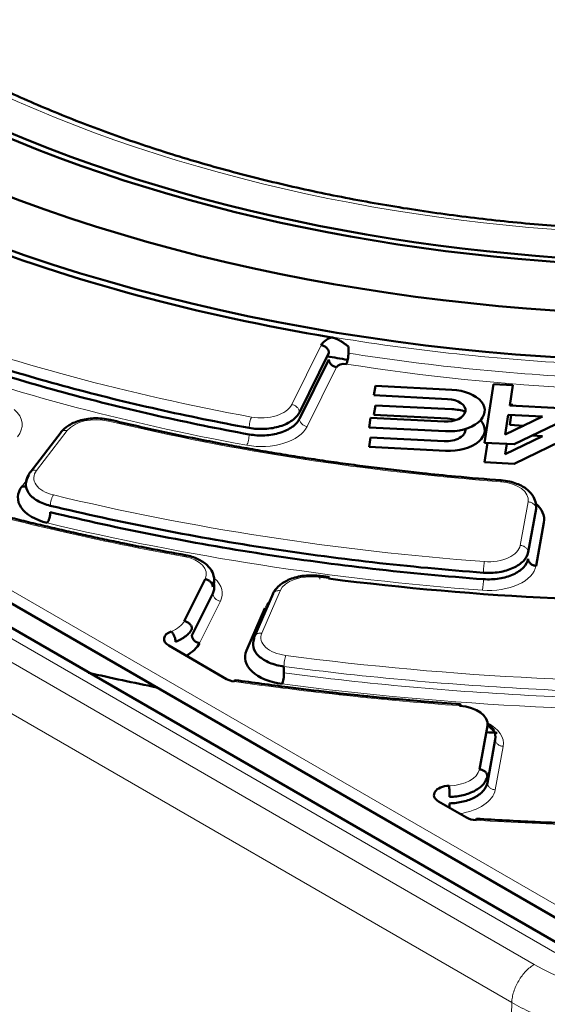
# Model space of a CAD drawing. Header units: millimetres. Extents: x 5 to 414, y 5 to 290.
# Tile 61 of 83: x 334.73 to 341.36, y 187.22 to 199.59. Entities that reach past the tile are written whole.
import ezdxf

# ---------------------------------------------------------------- set-up
doc = ezdxf.new("R2010")
doc.units = ezdxf.units.MM
doc.layers.add('1', color=7, linetype='Continuous', true_color=0xffffff)

msp = doc.modelspace()

# ---------------------------------------------------------------- linework, layer by layer
at = {"layer": '1', "color": 18, "linetype": 'Continuous', "lineweight": 13}
for p, q in [((313.52085, 204.00093), (341.45157, 187.87512)), ((313.26237, 203.85169), (341.19309, 187.72589)), ((312.9797, 203.37329), (340.91042, 187.24749)), ((338.1453, 194.7589), (338.51586, 195.50499)), ((338.33756, 194.48212), (338.70811, 195.22822)), ((335.32425, 194.43203), (334.93773, 193.93082)), ((334.82984, 193.82985), (334.75502, 193.73283)), ((341.01592, 192.99052), (341.11525, 193.53616)), ((332.91673, 193.40776), (341.94021, 188.19806)), ((337.99934, 192.42013), (337.76945, 191.88781)), ((336.98653, 191.7619), (337.24845, 192.28926)), ((340.70252, 189.91932), (340.80184, 190.4649)), ((340.8279, 184.47121), (340.91042, 187.24749))]:
    msp.add_line(p, q, dxfattribs=at)
at = {"layer": '1', "color": 18, "linetype": 'Continuous', "lineweight": 50}
for p, q in [((341.65209, 187.89463), (313.72033, 204.02104)), ((338.85709, 195.48696), (338.85709, 195.40532)), ((338.24143, 194.66134), (338.61198, 195.40743)), ((338.61198, 195.32578), (338.24143, 194.57969)), ((339.19585, 194.99401), (339.17788, 194.87542)), ((340.1561, 194.9455), (339.19585, 194.99401)), ((340.67885, 195.0147), (340.56743, 194.27945)), ((340.92269, 195.00238), (340.67885, 195.0147)), ((340.88406, 194.74742), (340.92269, 195.00238)), ((339.17788, 194.87542), (340.10219, 194.82873)), ((339.17788, 194.63047), (339.19585, 194.74906)), ((339.19585, 194.74906), (340.1561, 194.70056)), ((341.5183, 194.71538), (340.88406, 194.74742)), ((340.88585, 194.75929), (340.92269, 194.75743)), ((340.92269, 194.75743), (340.92089, 194.74555)), ((340.94044, 194.26061), (341.95879, 194.75395)), ((339.13476, 194.59081), (339.11678, 194.47222)), ((340.05906, 194.54412), (339.13476, 194.59081)), ((340.10219, 194.58378), (339.17788, 194.63047)), ((340.82857, 194.38124), (340.86609, 194.62883)), ((341.29493, 194.60717), (340.82857, 194.38124)), ((340.86609, 194.62883), (341.29493, 194.60717)), ((340.90292, 194.62697), (340.88406, 194.50247)), ((339.11678, 194.47222), (340.07704, 194.42372)), ((340.88406, 194.50247), (341.06043, 194.49356)), ((341.91872, 194.4896), (340.94044, 194.01566)), ((335.24506, 194.41145), (334.85599, 193.90693)), ((339.11678, 194.22727), (339.13476, 194.34586)), ((339.13476, 194.34586), (340.05906, 194.29917)), ((340.82857, 194.13629), (341.29493, 194.36222)), ((341.29493, 194.36222), (341.16384, 194.36884)), ((340.07704, 194.17877), (339.11678, 194.22727)), ((340.56743, 194.27945), (340.94044, 194.26061)), ((340.56743, 194.0345), (340.60427, 194.27759)), ((340.84812, 194.26527), (340.82857, 194.13629)), ((340.94044, 194.01566), (340.56743, 194.0345)), ((341.11537, 192.90283), (341.21471, 193.44848)), ((332.84602, 193.28529), (341.8695, 188.07558)), ((341.31416, 193.27914), (341.21483, 192.7335)), ((336.79428, 192.03867), (337.0562, 192.56604)), ((337.15233, 192.38682), (336.89041, 191.85946)), ((337.91015, 192.38418), (337.67657, 191.8433)), ((337.5754, 191.6708), (337.80528, 192.20312)), ((337.32653, 191.31084), (336.59823, 191.73132)), ((338.0471, 191.46875), (338.0471, 191.3871)), ((340.50361, 190.17634), (340.60293, 190.72192)), ((340.70239, 190.55259), (340.60307, 190.007)), ((340.34053, 189.5707), (339.99058, 189.77275))]:
    msp.add_line(p, q, dxfattribs=at)
for centre, major_axis, start_param, end_param in [((343.28371, 204.94219), (-16.70868, 0), 5.66713862, 8.6393798), ((343.28371, 205.05871), (-15.89931, 0), 5.74479487, 8.6393798), ((343.28371, 205.05871), (-14.75, 0), 0.78539816, 3.53021748), ((343.28371, 205.05871), (14.85, 0), 3.88109411, 5.2329607), ((343.28371, 204.89541), (-16.75, 0), 0.97885546, 1.29007257), ((338.80424, 195.45725), (0.3, 0), 2.13779631, 2.86233997), ((343.28371, 203.83397), (15.4, 0), 4.40279484, 4.41992634), ((338.80424, 195.2123), (-0.1, 0), 4.44493598, 6.00393263), ((340.11657, 194.68461), (-0.45361, 0), 1.48352986, 4.62512252), ((340.08062, 194.68643), (0.24742, 0), 4.62512252, 7.76671517), ((340.11657, 194.43966), (0.45361, 0), 1.08901455, 1.48352986), ((340.08062, 194.44148), (-0.24742, 0), 4.17170234, 4.62512252), ((340.08062, 194.44148), (-0.24742, 0), 1.48352986, 3.22014338), ((340.11657, 194.43966), (0.45361, 0), 4.62512252, 6.76979947), ((335.30315, 193.59194), (0.6, 0), 2.72271363, 4.31760868), ((340.71745, 193.31535), (0.6, 0), 6.17846555, 6.90049889), ((343.28371, 204.89541), (21.85, 0), 4.49675903, 4.75972835), ((336.73965, 191.81297), (0.2, 0), 2.15291245, 3.92699082), ((336.40978, 191.85738), (0.6, 0), 5.46256183, 6.00393263), ((338.15757, 191.587), (0.6, 0), 2.89724656, 4.48959628), ((343.28371, 202.60922), (20.9, 0), 4.33542032, 4.37911527), ((337.46795, 191.39249), (0.2, 0), 3.92699082, 4.46866548), ((340.20513, 190.74606), (-0.4, 0), 3.0368729, 4.58742493), ((343.28371, 202.60922), (20.9, 0), 4.58308843, 4.58973194), ((340.132, 189.8544), (0.2, 0), 1.61447615, 3.92699082), ((340.48196, 189.65235), (0.2, 0), 3.92699082, 4.60666464)]:
    msp.add_ellipse(centre, major_axis=major_axis, ratio=0.57735, start_param=start_param, end_param=end_param, dxfattribs=at)
at = {"layer": '1', "color": 18, "linetype": 'Continuous', "lineweight": 13}
for centre, major_axis, start_param, end_param in [((343.28371, 205.05871), (-14.15, 0), 6.01659172, 8.6393798), ((343.28371, 204.89541), (-18.7, 0), 1.00471019, 1.26421784), ((343.28371, 204.65046), (-18.9, 0), 1.00471019, 1.26421784), ((343.28371, 204.65046), (16.85, 0), 4.44493598, 4.80530905), ((334.15733, 194.50569), (-0.6, 0), 2.68780705, 3.73128879), ((337.7608, 194.82255), (-0.4, 0), 1.26421784, 2.86233997), ((335.68967, 194.3381), (-0.4, 0), 4.31876517, 5.86430629), ((343.28371, 204.89541), (19.4, 0), 4.31876517, 4.58241402), ((337.7608, 194.57761), (-0.6, 0), 1.26421784, 2.86233997), ((335.30315, 193.83688), (-0.4, 0), 5.86430629, 7.45920133), ((340.71745, 193.5603), (-0.4, 0), 3.0368729, 4.58241402), ((343.28371, 204.89541), (21.85, 0), 4.23612961, 4.4106625), ((343.28371, 204.89541), (-21.15, 0), 1.17601602, 1.44197785), ((343.28371, 204.65046), (-21.35, 0), 1.17601602, 1.44197785), ((340.61811, 193.01466), (-0.4, 0), 1.44197785, 3.0368729), ((336.6717, 192.62969), (-0.4, 0), 2.86233997, 4.4106625), ((340.61811, 192.76971), (-0.6, 0), 1.44197785, 3.0368729), ((338.38745, 192.36426), (-0.4, 0), 4.49051669, 6.03883921), ((343.28371, 204.89541), (21.85, 0), 4.49051669, 4.49675903), ((336.6717, 192.38474), (-0.6, 0), 2.86233997, 3.72427177), ((338.38745, 192.11931), (-0.6, 0), 5.74402892, 6.03883921), ((336.40978, 192.10233), (-0.4, 0), 2.15291245, 2.86233997), ((338.15757, 191.83194), (-0.4, 0), 6.03883921, 7.63118893), ((343.28371, 204.89541), (-23.6, 0), 1.34800362, 1.6190561), ((343.28371, 204.89541), (24.3, 0), 4.46866548, 4.58742493), ((343.28371, 204.65046), (-23.8, 0), 1.34800362, 1.6190561), ((340.20513, 190.50111), (-0.6, 0), 3.0368729, 3.98421173), ((340.1058, 190.20048), (-0.4, 0), 1.61447615, 3.0368729), ((340.1058, 189.95553), (-0.6, 0), 1.82230165, 3.0368729), ((343.28371, 204.89541), (-26.75, 0), 1.46507198, 1.67652067), ((343.28371, 188.93291), (-2.95658, 0), 0.78539816, 2.35619449)]:
    msp.add_ellipse(centre, major_axis=major_axis, ratio=0.57735, start_param=start_param, end_param=end_param, dxfattribs=at)
at = {"layer": '1', "color": 18, "linetype": 'Continuous', "lineweight": 50}
for points, knots in [([(353.16427, 199.29438), (353.05765, 199.23282), (352.74312, 199.05705), (352.19798, 198.77996), (351.51559, 198.47428), (350.80085, 198.19325), (350.05661, 197.93808), (349.28576, 197.70982), (348.4913, 197.50941), (347.67635, 197.3377), (346.8441, 197.1954), (345.99783, 197.0831), (345.14086, 197.00126), (344.27657, 196.95023), (343.40834, 196.93022), (342.53961, 196.94131), (341.6738, 196.98346), (340.81432, 197.0565), (339.96456, 197.16012), (339.12786, 197.2939), (338.30751, 197.45728), (337.50675, 197.64958), (336.72873, 197.86999), (335.9765, 198.1176), (335.253, 198.39136), (334.56108, 198.69012), (333.90341, 199.01263), (333.28255, 199.35753), (332.70086, 199.72335), (332.16056, 200.10857), (331.66365, 200.51158), (331.21195, 200.93071), (330.80706, 201.36429), (330.45036, 201.81064), (330.14304, 202.26812), (329.88611, 202.73514), (329.68042, 203.21018), (329.5269, 203.69174), (329.42572, 204.17835), (329.37964, 204.66831), (329.38096, 205.08621), (329.41287, 205.33978), (329.42752, 205.42975)], [0, 0, 0, 0, 0.01339989, 0.03891413, 0.06443653, 0.08996477, 0.11549971, 0.14104155, 0.16659004, 0.19214466, 0.21770466, 0.24326922, 0.26883739, 0.29440823, 0.31998073, 0.34555389, 0.37112658, 0.39669755, 0.42226578, 0.44783026, 0.47338998, 0.49894396, 0.52449129, 0.55003113, 0.57556284, 0.60108602, 0.62660069, 0.65210743, 0.67760772, 0.70310419, 0.72860013, 0.75410058, 0.77961361, 0.80515015, 0.830724, 0.85635132, 0.88204881, 0.90783051, 0.93370297, 0.95966005, 0.98567975, 1, 1, 1, 1]), ([(338.6431, 195.60335), (338.64379, 195.60324), (338.64516, 195.603), (338.64722, 195.60263), (338.64928, 195.60223), (338.65136, 195.60182), (338.65344, 195.60138), (338.65552, 195.60092), (338.65762, 195.60043), (338.65972, 195.59993), (338.66183, 195.5994), (338.66394, 195.59886), (338.66607, 195.59829), (338.6682, 195.5977), (338.67033, 195.59708), (338.67248, 195.59645), (338.67463, 195.59579), (338.67679, 195.59511), (338.67895, 195.59442), (338.68113, 195.59369), (338.68331, 195.59295), (338.68549, 195.59219), (338.68769, 195.5914), (338.68989, 195.59059), (338.69209, 195.58976), (338.69431, 195.58891), (338.69653, 195.58804), (338.69876, 195.58714), (338.701, 195.58622), (338.70324, 195.58529), (338.70549, 195.58433), (338.70775, 195.58334), (338.71001, 195.58234), (338.71228, 195.58132), (338.71456, 195.58027), (338.71685, 195.5792), (338.71914, 195.57811), (338.72144, 195.577), (338.72375, 195.57586), (338.72606, 195.57471), (338.72838, 195.57353), (338.73071, 195.57233), (338.73305, 195.57111), (338.73539, 195.56987), (338.73774, 195.56861), (338.7401, 195.56732), (338.74246, 195.56602), (338.74483, 195.56469), (338.74721, 195.56334), (338.7496, 195.56196), (338.75199, 195.56057), (338.75439, 195.55916), (338.76002, 195.55579), (338.76905, 195.5502), (338.78158, 195.54204), (338.79467, 195.53313), (338.80663, 195.52467), (338.81797, 195.51639), (338.82922, 195.50803), (338.84249, 195.49805), (338.85199, 195.49083), (338.85709, 195.48696)], [0, 0, 0, 0, 0.0086189, 0.01726841, 0.02594973, 0.03466405, 0.04341255, 0.05219638, 0.0610167, 0.06987463, 0.07877129, 0.08770779, 0.09668521, 0.10570463, 0.11476711, 0.1238737, 0.13302541, 0.14222327, 0.15146828, 0.16076141, 0.17010364, 0.17949592, 0.18893918, 0.19843436, 0.20798235, 0.21758405, 0.22724034, 0.23695209, 0.24672013, 0.25654531, 0.26642844, 0.27637033, 0.28637177, 0.29643353, 0.30655639, 0.31674108, 0.32698834, 0.33729891, 0.34767347, 0.35811274, 0.36861739, 0.3791881, 0.38982552, 0.4005303, 0.41130307, 0.42214445, 0.43305506, 0.44403549, 0.45508632, 0.46620815, 0.47740152, 0.48866699, 0.50000511, 0.55700269, 0.61763349, 0.68194476, 0.74997606, 0.79651976, 0.85370203, 0.9215278, 1, 1, 1, 1]), ([(338.61198, 195.40743), (338.61198, 195.41277), (338.61136, 195.41822), (338.60891, 195.42911), (338.60707, 195.43455), (338.60226, 195.44522), (338.59928, 195.45045), (338.59229, 195.46049), (338.58828, 195.46531), (338.57938, 195.47434), (338.57449, 195.47855), (338.56403, 195.48622), (338.55845, 195.48968), (338.54683, 195.49569), (338.54078, 195.49825), (338.52844, 195.50238), (338.52215, 195.50395), (338.51586, 195.50499)], [0, 0, 0, 0, 0.125, 0.125, 0.25, 0.25, 0.375, 0.375, 0.5, 0.5, 0.625, 0.625, 0.75, 0.75, 0.875, 0.875, 1, 1, 1, 1]), ([(338.70811, 195.22821), (338.70182, 195.22926), (338.69553, 195.23082), (338.68318, 195.23495), (338.67714, 195.23751), (338.66551, 195.24353), (338.65993, 195.24698), (338.64947, 195.25465), (338.64459, 195.25887), (338.63569, 195.2679), (338.63168, 195.27271), (338.62469, 195.28276), (338.62171, 195.28799), (338.61689, 195.29866), (338.61506, 195.3041), (338.6126, 195.31499), (338.61198, 195.32043), (338.61198, 195.32578)], [0, 0, 0, 0, 0.125, 0.125, 0.25, 0.25, 0.375, 0.375, 0.5, 0.5, 0.625, 0.625, 0.75, 0.75, 0.875, 0.875, 1, 1, 1, 1]), ([(335.86639, 194.56697), (335.83251, 194.57501), (335.76509, 194.58599), (335.62995, 194.58954), (335.47519, 194.56414), (335.33151, 194.49868), (335.26856, 194.44116), (335.24412, 194.41019)], [0, 0, 0, 0, 0.14916583, 0.29172299, 0.55444769, 0.7907743, 1, 1, 1, 1]), ([(340.77681, 193.80736), (340.58527, 193.82181), (340.25469, 193.84968), (339.82887, 193.8921), (339.50016, 193.92847), (339.21435, 193.96268), (338.92879, 193.99946), (338.64143, 194.03913), (338.35473, 194.0814), (338.06924, 194.12619), (337.78924, 194.17279), (337.52166, 194.21983), (337.24507, 194.27092), (336.90183, 194.33766), (336.43343, 194.43521), (336.07208, 194.51766), (335.86639, 194.56697)], [0, 0, 0, 0, 0.11362284, 0.1965745, 0.2542116, 0.3105436, 0.36831703, 0.42635336, 0.48438924, 0.54242453, 0.60043115, 0.65584876, 0.70701302, 0.771319, 0.86897855, 1, 1, 1, 1]), ([(334.75502, 193.73283), (334.761, 193.7313), (334.76698, 193.73029), (334.77871, 193.72936), (334.78446, 193.72944), (334.7955, 193.73069), (334.8008, 193.73186), (334.8078, 193.73424), (334.80976, 193.73501), (334.81167, 193.73587)], [0, 0, 0, 0, 0.29356721, 0.29356721, 0.58713442, 0.58713442, 0.88070163, 0.88070163, 1, 1, 1, 1]), ([(341.21303, 193.51666), (341.20743, 193.54651), (341.18505, 193.60984), (341.1066, 193.69813), (340.99582, 193.76024), (340.87847, 193.79488), (340.81217, 193.80465), (340.77681, 193.80736)], [0, 0, 0, 0, 0.17759453, 0.40552931, 0.68039786, 0.83524584, 1, 1, 1, 1]), ([(336.80825, 192.86697), (336.6514, 192.89515), (336.38926, 192.94414), (336.05114, 193.01145), (335.78951, 193.06578), (335.55287, 193.11671), (335.31381, 193.17001), (335.07479, 193.22519), (334.83741, 193.28187), (334.60719, 193.33869), (334.38215, 193.39598), (334.11563, 193.46587), (333.75117, 193.56521), (333.46346, 193.64817), (333.29494, 193.69836)], [0, 0, 0, 0, 0.1295837, 0.21740858, 0.28218014, 0.34897134, 0.41668069, 0.48438944, 0.55209756, 0.61937698, 0.68196241, 0.7461826, 0.85037994, 1, 1, 1, 1]), ([(337.17121, 192.56035), (337.16877, 192.59281), (337.15211, 192.6578), (337.08352, 192.74832), (336.9663, 192.82515), (336.86639, 192.8564), (336.80825, 192.86697)], [0, 0, 0, 0, 0.20943479, 0.44767152, 0.71215656, 1, 1, 1, 1]), ([(338.48839, 192.60705), (338.45273, 192.61163), (338.3829, 192.61573), (338.24725, 192.60552), (338.09889, 192.56371), (337.97192, 192.48127), (337.92435, 192.41476), (337.90829, 192.37981)], [0, 0, 0, 0, 0.1476432, 0.28933295, 0.55184191, 0.78926001, 1, 1, 1, 1]), ([(337.15182, 192.53146), (337.15286, 192.5298), (337.16398, 192.51145), (337.17005, 192.49412), (337.17121, 192.4787)], [0, 0, 0, 0, 0.09012883, 1, 1, 1, 1]), ([(337.15233, 192.46847), (337.17, 192.50405), (337.17618, 192.54513), (337.16758, 192.58518), (337.16684, 192.5882)], [0, 0, 0, 0, 0.9243212, 1, 1, 1, 1]), ([(336.89041, 191.85946), (336.89041, 191.85412), (336.89103, 191.84867), (336.89348, 191.83778), (336.89532, 191.83234), (336.90013, 191.82167), (336.90311, 191.81644), (336.9101, 191.80639), (336.91411, 191.80158), (336.92301, 191.79255), (336.9279, 191.78833), (336.93836, 191.78066), (336.94394, 191.77721), (336.95556, 191.77119), (336.96161, 191.76863), (336.97395, 191.76451), (336.98024, 191.76294), (336.98653, 191.7619)], [0, 0, 0, 0, 0.125, 0.125, 0.25, 0.25, 0.375, 0.375, 0.5, 0.5, 0.625, 0.625, 0.75, 0.75, 0.875, 0.875, 1, 1, 1, 1]), ([(337.67243, 191.82013), (337.67243, 191.82547), (337.67305, 191.83073), (337.67514, 191.83926), (337.67628, 191.84265), (337.67769, 191.84591)], [0, 0, 0, 0, 0.59311981, 0.59311981, 1, 1, 1, 1]), ([(337.43396, 191.29775), (337.4324, 191.298), (337.42794, 191.29616), (337.42283, 191.28772), (337.41969, 191.28043)], [0, 0, 0, 0, 0.37926754, 1, 1, 1, 1]), ([(340.26221, 190.99329), (340.11159, 191.00421), (339.84011, 191.0254), (339.47776, 191.0573), (339.19916, 191.08401), (338.92095, 191.11233), (338.56219, 191.15137), (338.04772, 191.21302), (337.65521, 191.26599), (337.4339, 191.29776)], [0, 0, 0, 0, 0.15817775, 0.28549514, 0.38194815, 0.45248432, 0.57989398, 0.76240087, 1, 1, 1, 1]), ([(340.25498, 190.9752), (340.2566, 190.98265), (340.25988, 190.99347), (340.26402, 190.99434), (340.26603, 190.98394), (340.2667, 190.9753), (340.26679, 190.97399)], [0, 0, 0, 0, 0.31561921, 0.63123841, 0.94685762, 1, 1, 1, 1]), ([(340.61112, 190.75126), (340.64418, 190.72468), (340.69817, 190.66085), (340.7091, 190.58945), (340.70239, 190.55259)], [0, 0, 0, 0, 0.4674832, 1, 1, 1, 1]), ([(340.60493, 190.72713), (340.60869, 190.72463), (340.64018, 190.70286), (340.67906, 190.66366), (340.69663, 190.63348), (340.70067, 190.62095)], [0, 0, 0, 0, 0.06956548, 0.5991839, 1, 1, 1, 1]), ([(340.12764, 189.74878), (340.12764, 189.73816), (340.12781, 189.71965), (340.12822, 189.69989), (340.12839, 189.69318)], [0, 0, 0, 0, 0.66104776, 1, 1, 1, 1]), ([(340.46699, 189.55569), (340.46634, 189.55575), (340.46442, 189.55357), (340.46222, 189.54499), (340.46085, 189.53753)], [0, 0, 0, 0, 0.36771392, 1, 1, 1, 1]), ([(346.10046, 189.55569), (345.88785, 189.54266), (345.51969, 189.52269), (345.04269, 189.50256), (344.67286, 189.49015), (344.35011, 189.48157), (344.02644, 189.47522), (343.69946, 189.47112), (343.37192, 189.46934), (343.04441, 189.46987), (342.72187, 189.47269), (342.41233, 189.47753), (342.09106, 189.48465), (341.6906, 189.49635), (341.14057, 189.51788), (340.71216, 189.54067), (340.46697, 189.55569)], [0, 0, 0, 0, 0.11361997, 0.19656648, 0.2542002, 0.31052992, 0.36830194, 0.42633745, 0.48437296, 0.54240839, 0.60041559, 0.65583375, 0.70699838, 0.77130573, 0.8689675, 1, 1, 1, 1])]:
    msp.add_open_spline(points, degree=3, knots=knots, dxfattribs=at)
at = {"layer": '1', "color": 18, "linetype": 'Continuous', "lineweight": 13}
for points in [[(326.53371, 204.90198), (326.53371, 204.58551), (326.58757, 203.95257), (326.82915, 203.01231), (327.22919, 202.09024), (327.78385, 201.19525), (328.48778, 200.33596), (329.3342, 199.52064), (330.31497, 198.75714), (331.42063, 198.05283), (332.64054, 197.41448), (333.96295, 196.84823), (335.37512, 196.35955), (336.86346, 195.95313), (338.41362, 195.6329), (340.01069, 195.40193), (341.63928, 195.26246), (343.28371, 195.21582), (344.92814, 195.26246), (346.55673, 195.40193), (348.1538, 195.6329), (349.70396, 195.95313), (351.19229, 196.35954), (352.60449, 196.84824), (353.92681, 197.41443), (354.74031, 197.84013), (355.12775, 198.06382)], [(344.83788, 195.10322), (344.3372, 195.07628), (343.33105, 195.04844), (341.82188, 195.08526), (340.32455, 195.2003), (339.34206, 195.32859), (338.85709, 195.40532)], [(338.24143, 194.66134), (338.24143, 194.67195), (338.23643, 194.69425), (338.21503, 194.72493), (338.18308, 194.7484), (338.15781, 194.75683), (338.1453, 194.7589)], [(337.6099, 194.46569), (337.6099, 194.47631), (337.61147, 194.50065), (337.61819, 194.54003), (337.62822, 194.5765), (337.63615, 194.59522), (337.64008, 194.60238)], [(338.33756, 194.48212), (338.32505, 194.48419), (338.29978, 194.49263), (338.26782, 194.51609), (338.24643, 194.54677), (338.24143, 194.56907), (338.24143, 194.57969)], [(337.6099, 194.38404), (337.6099, 194.37342), (337.60833, 194.34909), (337.60161, 194.3097), (337.59158, 194.27323), (337.58364, 194.25451), (337.57972, 194.24735)], [(335.11085, 193.48877), (335.11085, 193.49938), (335.11285, 193.52363), (335.12141, 193.56263), (335.13419, 193.59851), (335.1443, 193.61678), (335.14931, 193.62371)], [(341.11537, 192.90283), (341.11537, 192.91345), (341.1102, 192.93524), (341.08807, 192.96372), (341.05501, 192.9839), (341.02886, 192.98973), (341.01592, 192.99052)], [(340.55388, 192.64672), (340.55388, 192.65734), (340.55455, 192.68179), (340.55741, 192.72168), (340.56168, 192.75888), (340.56506, 192.77818), (340.56673, 192.78563)], [(338.49748, 192.56421), (338.49748, 192.57483), (338.49634, 192.59337), (338.49144, 192.60798), (338.48413, 192.60743), (338.47834, 192.59687), (338.47548, 192.58954)], [(340.55388, 192.56507), (340.55388, 192.55446), (340.55321, 192.53), (340.55035, 192.49012), (340.54608, 192.45292), (340.54271, 192.43362), (340.54104, 192.42617)], [(337.15233, 192.38682), (337.15233, 192.3762), (337.15733, 192.3539), (337.17872, 192.32322), (337.21067, 192.29976), (337.23595, 192.29133), (337.24845, 192.28926)], [(338.0471, 191.46875), (338.0471, 191.47937), (338.04825, 191.50377), (338.05316, 191.54344), (338.06051, 191.58033), (338.06632, 191.59939), (338.06919, 191.60671)], [(338.0471, 191.46875), (338.56909, 191.40048), (339.62145, 191.28431), (341.21654, 191.1722), (342.82111, 191.12269), (343.89242, 191.13159), (344.42702, 191.14649)], [(340.70239, 190.55259), (340.70239, 190.54197), (340.70756, 190.52018), (340.72969, 190.4917), (340.76275, 190.47153), (340.7889, 190.46569), (340.80184, 190.4649)], [(340.91042, 187.24749), (341.0655, 187.15795), (341.40712, 186.99604), (341.99099, 186.8159), (342.62471, 186.7049), (343.28371, 186.66743), (343.94271, 186.7049), (344.57644, 186.8159), (345.1603, 186.99604), (345.50192, 187.15795), (345.657, 187.24749)]]:
    msp.add_open_spline(points, degree=3, dxfattribs=at)
at = {"layer": '1', "color": 18, "linetype": 'Continuous', "lineweight": 50}
for points, degree in [([(333.20065, 195.65276), (333.54373, 195.52689), (334.24425, 195.28793), (335.33291, 194.96963), (336.45502, 194.69274), (337.22236, 194.53652), (337.6099, 194.46569)], 3), ([(337.6099, 194.38404), (337.22236, 194.45487), (336.45502, 194.61109), (335.33291, 194.88798), (334.24425, 195.20628), (333.54373, 195.44524), (333.20065, 195.57111)], 3), ([(338.85709, 195.40532), (338.85709, 195.3947), (338.85571, 195.37033), (338.84983, 195.3308), (338.84105, 195.29412), (338.8341, 195.27523), (338.83066, 195.26798)], 3), ([(337.6099, 194.46569), (337.67296, 194.45416), (337.80865, 194.44568), (338.00354, 194.47972), (338.16042, 194.55466), (338.2232, 194.62463), (338.24143, 194.66134)], 3), ([(338.24143, 194.57969), (338.2232, 194.54298), (338.16042, 194.47301), (338.00354, 194.39807), (337.80865, 194.36403), (337.67296, 194.37252), (337.6099, 194.38404)], 3), ([(334.84638, 193.87265), (334.81952, 193.83783), (334.78973, 193.76111), (334.82615, 193.6457), (334.93698, 193.54737), (335.04991, 193.50342), (335.11085, 193.48877)], 3), ([(334.8576, 193.90898), (334.80428, 193.83788), (334.80315, 193.75687)], 2), ([(335.11085, 193.48877), (335.54551, 193.3842), (336.42717, 193.19171), (337.77975, 192.95438), (339.15665, 192.76946), (340.0869, 192.68165), (340.55388, 192.64672)], 3), ([(341.21471, 193.44848), (341.2194, 193.47423), (341.21797, 193.50056), (341.21053, 193.52631)], 3), ([(335.11085, 193.40712), (335.11085, 193.3965), (335.10884, 193.37225), (335.10028, 193.33325), (335.0875, 193.29737), (335.07739, 193.2791), (335.07238, 193.27217)], 3), ([(340.55388, 192.56507), (340.0869, 192.6), (339.15665, 192.68781), (337.77975, 192.87273), (336.42717, 193.11006), (335.54551, 193.30255), (335.11085, 193.40712)], 3), ([(340.55388, 192.64672), (340.61935, 192.64183), (340.75521, 192.64729), (340.93634, 192.70045), (341.06783, 192.78988), (341.10847, 192.86493), (341.11537, 192.90283)], 3), ([(341.11537, 192.82118), (341.10847, 192.78328), (341.06783, 192.70823), (340.93634, 192.6188), (340.75521, 192.56564), (340.61935, 192.56018), (340.55388, 192.56507)], 3), ([(341.21483, 192.7335), (341.20189, 192.73428), (341.17574, 192.74012), (341.14268, 192.7603), (341.12055, 192.78878), (341.11537, 192.81056), (341.11537, 192.82118)], 3), ([(338.62019, 192.59129), (338.48839, 192.60705)], 1), ([(337.0562, 192.56604), (337.0687, 192.56397), (337.09398, 192.55553), (337.12593, 192.53207), (337.14733, 192.50139), (337.15233, 192.47909), (337.15233, 192.46847)], 3), ([(337.17057, 192.4856), (337.17436, 192.45232), (337.16812, 192.41862), (337.15233, 192.38682)], 3), ([(336.89041, 191.94111), (336.89041, 191.95173), (336.88541, 191.97403), (336.86401, 192.00471), (336.83206, 192.02817), (336.80678, 192.0366), (336.79428, 192.03867)], 3), ([(336.6297, 191.90942), (336.63685, 191.90315), (336.6513, 191.88622), (336.66958, 191.85202), (336.68181, 191.81415), (336.68467, 191.79017), (336.68467, 191.77955)], 3), ([(336.68467, 191.77955), (336.70933, 191.78892), (336.75587, 191.81024), (336.81473, 191.84879), (336.86091, 191.89272), (336.88227, 191.92473), (336.89041, 191.94111)], 3), ([(337.67243, 191.82013), (337.65648, 191.78321), (337.65018, 191.70479), (337.72046, 191.59493), (337.85872, 191.50923), (337.98281, 191.47716), (338.0471, 191.46875)], 3), ([(338.0471, 191.3871), (338.0471, 191.37648), (338.04595, 191.35208), (338.04103, 191.31241), (338.03369, 191.27553), (338.02787, 191.25647), (338.025, 191.24915)], 3), ([(340.60306, 190.08865), (340.60306, 190.09927), (340.59789, 190.12106), (340.57576, 190.14954), (340.5427, 190.16972), (340.51655, 190.17555), (340.50361, 190.17634)], 3), ([(340.12764, 189.83043), (340.18654, 189.83191), (340.30446, 189.84719), (340.45567, 189.90411), (340.5633, 189.98778), (340.5969, 190.0548), (340.60306, 190.08865)], 3), ([(340.60306, 190.007), (340.5969, 189.97315), (340.5633, 189.90613), (340.45567, 189.82246), (340.30446, 189.76554), (340.18654, 189.75026), (340.12764, 189.74878)], 3), ([(340.12327, 189.96976), (340.12384, 189.96226), (340.12499, 189.94284), (340.12644, 189.9055), (340.12741, 189.86552), (340.12764, 189.84105), (340.12764, 189.83043)], 3)]:
    msp.add_open_spline(points, degree=degree, dxfattribs=at)
at = {"layer": '1', "color": 18, "linetype": 'Continuous', "lineweight": 13}
for points, knots in [([(335.86652, 194.56694), (335.86384, 194.56762), (335.85651, 194.56649), (335.84807, 194.55832), (335.84308, 194.55138)], [0, 0, 0, 0, 0.40258382, 1, 1, 1, 1]), ([(335.24501, 194.41138), (335.24902, 194.4166), (335.26128, 194.42778), (335.28834, 194.43701), (335.31237, 194.43509), (335.32425, 194.43203)], [0, 0, 0, 0, 0.25202188, 0.62601094, 1, 1, 1, 1]), ([(334.93773, 193.93082), (334.92585, 193.93387), (334.90183, 193.9358), (334.8742, 193.92637), (334.8617, 193.91464), (334.85752, 193.90887)], [0, 0, 0, 0, 0.36643459, 0.73286918, 1, 1, 1, 1]), ([(340.78126, 193.79178), (340.78061, 193.7988), (340.77869, 193.8084), (340.77438, 193.80754), (340.77098, 193.79674), (340.76929, 193.78929)], [0, 0, 0, 0, 0.33331944, 0.66665972, 1, 1, 1, 1]), ([(341.21471, 193.44848), (341.21471, 193.45382), (341.21407, 193.4592), (341.21153, 193.46984), (341.20963, 193.47509), (341.20465, 193.48527), (341.20156, 193.49019), (341.19433, 193.49952), (341.19018, 193.50392), (341.18098, 193.51204), (341.17592, 193.51575), (341.16509, 193.52235), (341.15933, 193.52523), (341.1473, 193.53005), (341.14104, 193.53199), (341.12827, 193.53485), (341.12176, 193.53577), (341.11525, 193.53616)], [0, 0, 0, 0, 0.125, 0.125, 0.25, 0.25, 0.375, 0.375, 0.5, 0.5, 0.625, 0.625, 0.75, 0.75, 0.875, 0.875, 1, 1, 1, 1]), ([(336.81802, 192.85073), (336.81653, 192.85786), (336.81212, 192.86777), (336.80224, 192.86762), (336.79443, 192.85737), (336.79056, 192.8502)], [0, 0, 0, 0, 0.33331944, 0.66665972, 1, 1, 1, 1]), ([(337.99934, 192.42013), (337.99299, 192.42105), (337.98664, 192.42143), (337.97418, 192.42114), (337.96807, 192.42046), (337.95634, 192.41806), (337.95071, 192.41634), (337.94015, 192.41192), (337.93522, 192.40923), (337.92624, 192.40296), (337.92219, 192.39939), (337.91513, 192.39152), (337.91212, 192.38722), (337.90893, 192.38119), (337.90822, 192.37972), (337.90758, 192.37823)], [0, 0, 0, 0, 0.15837821, 0.15837821, 0.31675641, 0.31675641, 0.47513462, 0.47513462, 0.63351283, 0.63351283, 0.79189104, 0.79189104, 0.95026924, 0.95026924, 1, 1, 1, 1]), ([(337.67769, 191.84591), (337.67834, 191.8474), (337.67905, 191.84887), (337.68224, 191.8549), (337.68525, 191.8592), (337.69231, 191.86707), (337.69635, 191.87064), (337.70534, 191.87691), (337.71027, 191.8796), (337.72083, 191.88402), (337.72646, 191.88574), (337.73819, 191.88814), (337.7443, 191.88882), (337.75675, 191.88912), (337.7631, 191.88873), (337.76946, 191.88781)], [0, 0, 0, 0, 0.04973076, 0.04973076, 0.20810896, 0.20810896, 0.36648717, 0.36648717, 0.52486538, 0.52486538, 0.68324359, 0.68324359, 0.84162179, 0.84162179, 1, 1, 1, 1]), ([(338.0471, 191.3871), (338.56919, 191.31881), (339.0953, 191.26074), (340.15312, 191.16529), (340.68483, 191.12792), (341.75141, 191.07404), (342.28628, 191.05754), (343.35674, 191.04549), (343.89232, 191.04993), (344.42702, 191.06484)], [0, 0, 0, 0, 0.25, 0.25, 0.5, 0.5, 0.75, 0.75, 1, 1, 1, 1]), ([(340.60306, 190.007), (340.60306, 190.00166), (340.60371, 189.99628), (340.60625, 189.98564), (340.60814, 189.98039), (340.61313, 189.97021), (340.61621, 189.96529), (340.62344, 189.95596), (340.62759, 189.95156), (340.6368, 189.94344), (340.64185, 189.93973), (340.65268, 189.93313), (340.65844, 189.93025), (340.67047, 189.92543), (340.67673, 189.9235), (340.6895, 189.92064), (340.69601, 189.91971), (340.70252, 189.91932)], [0, 0, 0, 0, 0.125, 0.125, 0.25, 0.25, 0.375, 0.375, 0.5, 0.5, 0.625, 0.625, 0.75, 0.75, 0.875, 0.875, 1, 1, 1, 1]), ([(340.91042, 187.24749), (340.91105, 187.26874), (340.91343, 187.29093), (340.92157, 187.33636), (340.92734, 187.3596), (340.94206, 187.40629), (340.95102, 187.42973), (340.97178, 187.47596), (340.98359, 187.49875), (341.00963, 187.54282), (341.02386, 187.56411), (341.05422, 187.6044), (341.07035, 187.62341), (341.10392, 187.65845), (341.12135, 187.67448), (341.15689, 187.70297), (341.17499, 187.71544), (341.19309, 187.72589)], [0, 0, 0, 0, 0.125, 0.125, 0.25, 0.25, 0.375, 0.375, 0.5, 0.5, 0.625, 0.625, 0.75, 0.75, 0.875, 0.875, 1, 1, 1, 1])]:
    msp.add_open_spline(points, degree=3, knots=knots, dxfattribs=at)

doc.saveas('drawing.dxf')
